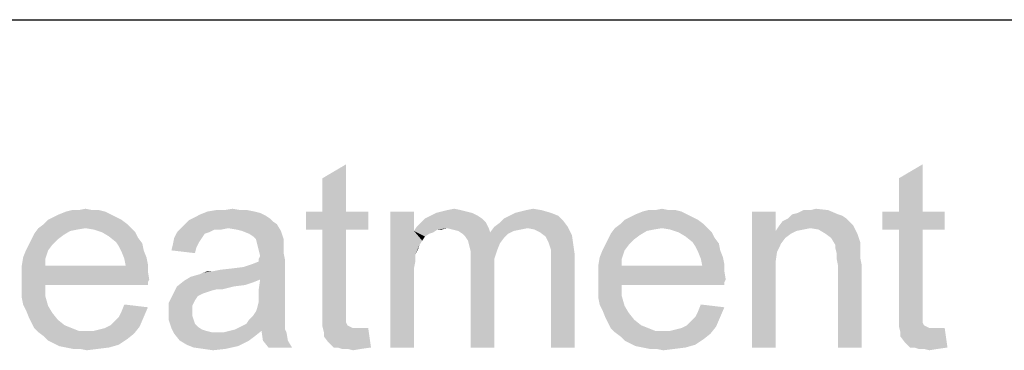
# Paper-space layout '61767N-2-A-2_1_2' of a CAD drawing. Header units: millimetres. Extents: x 0 to 594, y 1 to 420.
# Tile 28 of 83: x 430.89 to 441.41, y 68.63 to 72.16. Entities that reach past the tile are written whole.
import ezdxf

# ---------------------------------------------------------------- set-up
doc = ezdxf.new("R2010")
doc.units = ezdxf.units.MM
doc.header["$LTSCALE"] = 32.67
doc.layers.add('61767N-2-A-2_DXF_FORMAT', color=7, linetype='CONTINUOUS')
doc.layers.add('DETAIL', color=7, linetype='CONTINUOUS')

psp = doc.layouts.new('61767N-2-A-2_1_2')

# ---------------------------------------------------------------- linework, layer by layer
at = {"layer": '61767N-2-A-2_DXF_FORMAT', "color": 2, "linetype": 'Continuous'}
psp.add_line((409, 72.162), (484, 72.162), dxfattribs=at)
at = {"layer": 'DETAIL', "color": 2, "linetype": 'Continuous'}
for points in [[(434.1259, 70.1139), (434.1259, 70.4694), (434.3778, 70.6176)], [(434.1259, 70.1139), (434.3778, 70.6176), (434.3778, 70.1139)], [(440.2889, 70.1139), (440.2889, 70.4694), (440.5407, 70.6176)], [(440.2889, 70.1139), (440.5407, 70.6176), (440.5407, 70.1139)], [(431.8, 70.1139), (431.3111, 70.0842), (431.3852, 70.1139)], [(431.3111, 70.0842), (431.8, 70.1139), (431.8593, 70.0842)], [(431.6667, 70.1287), (431.7407, 70.1287), (431.3852, 70.1139)], [(431.5185, 70.1287), (431.6667, 70.1287), (431.3852, 70.1139)], [(431.5185, 70.1287), (431.3852, 70.1139), (431.4444, 70.1287)], [(431.3852, 70.1139), (431.7407, 70.1287), (431.8, 70.1139)], [(431.5185, 70.1287), (431.5926, 70.1435), (431.6667, 70.1287)], [(433.4, 70.1139), (433.4593, 70.099), (432.8222, 70.0842)], [(433.4, 70.1139), (432.8222, 70.0842), (432.8963, 70.1139)], [(433.2519, 70.1287), (433.3259, 70.1287), (432.8963, 70.1139)], [(433.0741, 70.1287), (433.2519, 70.1287), (432.8963, 70.1139)], [(433.0741, 70.1287), (432.8963, 70.1139), (432.9852, 70.1287)], [(432.8963, 70.1139), (433.3259, 70.1287), (433.4, 70.1139)], [(433.0741, 70.1287), (433.163, 70.1435), (433.2519, 70.1287)], [(434.3778, 70.1139), (434.6148, 70.1139), (433.9482, 69.9213)], [(434.1259, 70.1139), (434.3778, 70.1139), (433.9482, 69.9213)], [(434.1259, 70.1139), (433.9482, 69.9213), (433.9482, 70.1139)], [(434.1259, 69.9213), (433.9482, 69.9213), (434.6148, 70.1139)], [(434.3778, 69.9213), (434.1259, 69.9213), (434.6148, 70.1139)], [(434.3778, 69.9213), (434.6148, 70.1139), (434.6148, 69.9213)], [(435.1037, 70.1139), (435.1037, 69.9064), (434.8519, 68.662)], [(435.1037, 70.1139), (434.8519, 68.662), (434.8519, 70.1139)], [(435.6667, 70.1139), (435.3407, 70.099), (435.4, 70.1139)], [(435.3407, 70.099), (435.6667, 70.1139), (435.7259, 70.099)], [(435.6074, 70.1287), (435.4, 70.1139), (435.4593, 70.1287)], [(435.4, 70.1139), (435.6074, 70.1287), (435.6667, 70.1139)], [(435.4593, 70.1287), (435.5333, 70.1435), (435.6074, 70.1287)], [(436.1852, 70.099), (436.2444, 70.1139), (436.4667, 70.1287)], [(436.1852, 70.099), (436.4667, 70.1287), (436.5704, 70.099)], [(436.4667, 70.1287), (436.2444, 70.1139), (436.3037, 70.1287)], [(436.3037, 70.1287), (436.3778, 70.1435), (436.4667, 70.1287)], [(437.963, 70.1139), (437.4741, 70.0842), (437.5482, 70.1139)], [(437.4741, 70.0842), (437.963, 70.1139), (438.0222, 70.0842)], [(437.8296, 70.1287), (437.9037, 70.1287), (437.5482, 70.1139)], [(437.6815, 70.1287), (437.8296, 70.1287), (437.5482, 70.1139)], [(437.6815, 70.1287), (437.5482, 70.1139), (437.6074, 70.1287)], [(437.5482, 70.1139), (437.9037, 70.1287), (437.963, 70.1139)], [(437.6815, 70.1287), (437.7556, 70.1435), (437.8296, 70.1287)], [(438.9704, 70.1139), (438.9704, 69.9064), (438.7185, 68.662)], [(438.9704, 70.1139), (438.7185, 68.662), (438.7185, 70.1139)], [(439.1482, 70.0842), (439.2074, 70.099), (439.5333, 70.1287)], [(439.1482, 70.0842), (439.5333, 70.1287), (439.637, 70.0842)], [(439.3407, 70.1287), (439.5333, 70.1287), (439.2074, 70.099)], [(439.3407, 70.1287), (439.2074, 70.099), (439.2667, 70.1287)], [(439.3407, 70.1287), (439.4, 70.1435), (439.5333, 70.1287)], [(440.5407, 70.1139), (440.7778, 70.1139), (440.1111, 69.9213)], [(440.2889, 70.1139), (440.5407, 70.1139), (440.1111, 69.9213)], [(440.2889, 70.1139), (440.1111, 69.9213), (440.1111, 70.1139)], [(440.2889, 69.9213), (440.1111, 69.9213), (440.7778, 70.1139)], [(440.5407, 69.9213), (440.2889, 69.9213), (440.7778, 70.1139)], [(440.5407, 69.9213), (440.7778, 70.1139), (440.7778, 69.9213)], [(431.9778, 70.025), (431.1482, 69.9805), (431.1926, 70.025)], [(431.1482, 69.9805), (431.9778, 70.025), (432.037, 69.9805)], [(431.9185, 70.0546), (431.1926, 70.025), (431.2519, 70.0546)], [(431.1926, 70.025), (431.9185, 70.0546), (431.9778, 70.025)], [(431.8593, 70.0842), (431.2519, 70.0546), (431.3111, 70.0842)], [(431.2519, 70.0546), (431.8593, 70.0842), (431.9185, 70.0546)], [(433.5926, 70.0101), (432.6593, 69.9805), (432.7037, 70.025)], [(432.6593, 69.9805), (433.5926, 70.0101), (433.637, 69.9805)], [(433.563, 70.0398), (432.7037, 70.025), (432.763, 70.0546)], [(432.7037, 70.025), (433.563, 70.0398), (433.5926, 70.0101)], [(433.5185, 70.0694), (432.763, 70.0546), (432.8222, 70.0842)], [(432.763, 70.0546), (433.5185, 70.0694), (433.563, 70.0398)], [(432.8222, 70.0842), (433.4593, 70.099), (433.5185, 70.0694)], [(435.8296, 70.0398), (435.1778, 69.9953), (435.2222, 70.0398)], [(435.1778, 69.9953), (435.8296, 70.0398), (435.8741, 69.9953)], [(435.7852, 70.0694), (435.2222, 70.0398), (435.2815, 70.0694)], [(435.2222, 70.0398), (435.7852, 70.0694), (435.8296, 70.0398)], [(435.7259, 70.099), (435.2815, 70.0694), (435.3407, 70.099)], [(435.2815, 70.0694), (435.7259, 70.099), (435.7852, 70.0694)], [(435.963, 69.9509), (436.0222, 69.9953), (436.7037, 70.0101)], [(435.963, 69.9509), (436.7037, 70.0101), (436.7482, 69.9509)], [(436.7037, 70.0101), (436.0222, 69.9953), (436.0667, 70.0398)], [(436.6444, 70.0694), (436.0667, 70.0398), (436.1259, 70.0694)], [(436.0667, 70.0398), (436.6444, 70.0694), (436.7037, 70.0101)], [(436.5704, 70.099), (436.1259, 70.0694), (436.1852, 70.099)], [(436.1259, 70.0694), (436.5704, 70.099), (436.6444, 70.0694)], [(438.1407, 70.025), (437.3111, 69.9805), (437.3556, 70.025)], [(437.3111, 69.9805), (438.1407, 70.025), (438.2, 69.9805)], [(438.0815, 70.0546), (437.3556, 70.025), (437.4148, 70.0546)], [(437.3556, 70.025), (438.0815, 70.0546), (438.1407, 70.025)], [(438.0222, 70.0842), (437.4148, 70.0546), (437.4741, 70.0842)], [(437.4148, 70.0546), (438.0222, 70.0842), (438.0815, 70.0546)], [(439.7704, 69.9953), (439, 69.9509), (439.0444, 70.0101)], [(439.7259, 70.0398), (439.0444, 70.0101), (439.1037, 70.0398)], [(439.0444, 70.0101), (439.7259, 70.0398), (439.7704, 69.9953)], [(439.637, 70.0842), (439.6815, 70.0694), (439.1037, 70.0398)], [(439.637, 70.0842), (439.1037, 70.0398), (439.1482, 70.0842)], [(439.1037, 70.0398), (439.6815, 70.0694), (439.7259, 70.0398)], [(431.5926, 69.9361), (431.5037, 69.9213), (431.0444, 69.8768)], [(431.5926, 69.9361), (431.0444, 69.8768), (431.0889, 69.9361)], [(431.5037, 69.9213), (431.4296, 69.9064), (431.0444, 69.8768)], [(431.0444, 69.8768), (431.4296, 69.9064), (431.3556, 69.862)], [(432.037, 69.9805), (431.0889, 69.9361), (431.1482, 69.9805)], [(431.5926, 69.9361), (431.0889, 69.9361), (432.037, 69.9805)], [(431.5926, 69.9361), (432.037, 69.9805), (432.0815, 69.9361)], [(432.0815, 69.9361), (431.6815, 69.9213), (431.5926, 69.9361)], [(431.7704, 69.8916), (431.6815, 69.9213), (432.0815, 69.9361)], [(431.7704, 69.8916), (432.0815, 69.9361), (432.1259, 69.8916)], [(433.1185, 69.9361), (432.9704, 69.9213), (432.5704, 69.8916)], [(433.1185, 69.9361), (432.5704, 69.8916), (432.6148, 69.9361)], [(432.5704, 69.8916), (432.9704, 69.9213), (432.9111, 69.8916)], [(433.637, 69.9805), (432.6148, 69.9361), (432.6593, 69.9805)], [(433.1185, 69.9361), (432.6148, 69.9361), (433.637, 69.9805)], [(432.9704, 69.9213), (433.1185, 69.9361), (433.0444, 69.9213)], [(433.2074, 69.9213), (433.1185, 69.9361), (433.637, 69.9805)], [(433.2667, 69.9064), (433.2074, 69.9213), (433.637, 69.9805)], [(433.2667, 69.9064), (433.637, 69.9805), (433.6815, 69.9064)], [(433.6815, 69.9064), (433.3407, 69.8768), (433.2667, 69.9064)], [(433.3852, 69.8472), (433.3407, 69.8768), (433.6815, 69.9064)], [(433.4148, 69.8176), (433.3852, 69.8472), (433.6815, 69.9064)], [(433.4148, 69.8176), (433.6815, 69.9064), (433.7111, 69.8176)], [(434.3778, 69.9213), (434.1259, 69.0768), (434.1259, 69.9213)], [(434.1259, 69.0768), (434.3778, 69.9213), (434.3778, 69.062)], [(435.1037, 69.9064), (435.1185, 69.6546), (434.8519, 68.662)], [(435.4593, 69.9361), (435.1037, 69.9064), (435.1333, 69.9509)], [(435.4593, 69.9361), (435.3556, 69.9213), (435.1037, 69.9064)], [(435.1037, 69.9064), (435.3556, 69.9213), (435.3111, 69.8916)], [(435.1037, 69.9064), (435.3111, 69.8916), (435.2667, 69.8768)], [(435.1037, 69.9064), (435.2667, 69.8768), (435.2222, 69.8472)], [(435.1037, 69.9064), (435.2222, 69.8472), (435.1926, 69.8027)], [(435.1037, 69.9064), (435.1926, 69.8027), (435.163, 69.7583)], [(435.1037, 69.9064), (435.163, 69.7583), (435.1185, 69.6546)], [(435.8741, 69.9953), (435.1333, 69.9509), (435.1778, 69.9953)], [(435.4593, 69.9361), (435.1333, 69.9509), (435.8741, 69.9953)], [(435.3556, 69.9213), (435.4593, 69.9361), (435.4, 69.9213)], [(435.4593, 69.9361), (435.8741, 69.9953), (435.9037, 69.9361)], [(435.9037, 69.9361), (435.5185, 69.9213), (435.4593, 69.9361)], [(435.5778, 69.9064), (435.5185, 69.9213), (435.9037, 69.9361)], [(435.5778, 69.9064), (435.9037, 69.9361), (435.9185, 69.8916)], [(435.9185, 69.8916), (435.6222, 69.8768), (435.5778, 69.9064)], [(436.3185, 69.9361), (435.9185, 69.8916), (435.963, 69.9509)], [(436.3185, 69.9361), (436.2444, 69.9213), (435.9185, 69.8916)], [(436.2444, 69.9213), (436.1704, 69.9064), (435.9185, 69.8916)], [(435.9185, 69.8916), (436.1704, 69.9064), (436.1111, 69.8768)], [(435.963, 69.9509), (436.7482, 69.9509), (436.3185, 69.9361)], [(436.3926, 69.9213), (436.3185, 69.9361), (436.7482, 69.9509)], [(436.4519, 69.8916), (436.3926, 69.9213), (436.7482, 69.9509)], [(436.4519, 69.8916), (436.7482, 69.9509), (436.7926, 69.862)], [(437.7556, 69.9361), (437.6667, 69.9213), (437.2074, 69.8768)], [(437.7556, 69.9361), (437.2074, 69.8768), (437.2519, 69.9361)], [(437.6667, 69.9213), (437.5926, 69.9064), (437.2074, 69.8768)], [(437.2074, 69.8768), (437.5926, 69.9064), (437.5185, 69.862)], [(438.2, 69.9805), (437.2519, 69.9361), (437.3111, 69.9805)], [(437.7556, 69.9361), (437.2519, 69.9361), (438.2, 69.9805)], [(437.7556, 69.9361), (438.2, 69.9805), (438.2444, 69.9361)], [(438.2444, 69.9361), (437.8444, 69.9213), (437.7556, 69.9361)], [(437.9333, 69.8916), (437.8444, 69.9213), (438.2444, 69.9361)], [(437.9333, 69.8916), (438.2444, 69.9361), (438.2889, 69.8916)], [(438.9704, 69.9064), (438.9852, 69.6842), (438.7185, 68.662)], [(439.3407, 69.9361), (438.9704, 69.9064), (439, 69.9509)], [(439.3407, 69.9361), (439.2667, 69.9213), (438.9704, 69.9064)], [(438.9704, 69.9064), (439.2667, 69.9213), (439.1926, 69.9064)], [(438.9704, 69.9064), (439.1926, 69.9064), (439.1333, 69.8768)], [(438.9704, 69.9064), (439.1333, 69.8768), (439.0741, 69.8324)], [(438.9704, 69.9064), (439.0741, 69.8324), (439.0296, 69.7731)], [(438.9704, 69.9064), (439.0296, 69.7731), (438.9852, 69.6842)], [(439.7704, 69.9953), (439.8, 69.9657), (439, 69.9509)], [(439.3407, 69.9361), (439, 69.9509), (439.8, 69.9657)], [(439.4296, 69.9213), (439.3407, 69.9361), (439.8, 69.9657)], [(439.5037, 69.8768), (439.4296, 69.9213), (439.8, 69.9657)], [(439.5037, 69.8768), (439.8, 69.9657), (439.8444, 69.8768)], [(440.5407, 69.9213), (440.2889, 69.0768), (440.2889, 69.9213)], [(440.2889, 69.0768), (440.5407, 69.9213), (440.5407, 69.062)], [(431.2963, 69.8176), (430.9852, 69.7583), (431.0148, 69.8176)], [(430.9852, 69.7583), (431.2963, 69.8176), (431.237, 69.7583)], [(431.3556, 69.862), (431.0148, 69.8176), (431.0444, 69.8768)], [(431.0148, 69.8176), (431.3556, 69.862), (431.2963, 69.8176)], [(432.1259, 69.8916), (431.8444, 69.8472), (431.7704, 69.8916)], [(431.8444, 69.8472), (432.1259, 69.8916), (432.1556, 69.8324)], [(432.1556, 69.8324), (431.9185, 69.7879), (431.8444, 69.8472)], [(431.9185, 69.7879), (432.1556, 69.8324), (432.2, 69.7731)], [(432.2, 69.7731), (431.9482, 69.7435), (431.9185, 69.7879)], [(432.837, 69.8324), (432.8074, 69.7879), (432.5259, 69.7583)], [(432.837, 69.8324), (432.5259, 69.7583), (432.5407, 69.8324)], [(432.5259, 69.7583), (432.8074, 69.7879), (432.7778, 69.7287)], [(432.9111, 69.8916), (432.8667, 69.8768), (432.5407, 69.8324)], [(432.9111, 69.8916), (432.5407, 69.8324), (432.5704, 69.8916)], [(432.5407, 69.8324), (432.8667, 69.8768), (432.837, 69.8324)], [(433.7111, 69.8176), (433.4296, 69.7583), (433.4148, 69.8176)], [(433.7111, 69.8176), (433.7111, 69.7731), (433.4296, 69.7583)], [(436.1111, 69.8768), (435.6222, 69.8768), (435.9185, 69.8916)], [(436.1111, 69.8768), (435.6519, 69.8472), (435.6222, 69.8768)], [(435.6519, 69.8472), (436.1111, 69.8768), (436.0667, 69.8324)], [(436.0667, 69.8324), (435.6815, 69.8027), (435.6519, 69.8472)], [(435.6815, 69.8027), (436.0667, 69.8324), (436.0222, 69.7731)], [(436.0222, 69.7731), (435.6963, 69.7435), (435.6815, 69.8027)], [(436.7926, 69.862), (436.5111, 69.8472), (436.4519, 69.8916)], [(436.5407, 69.7879), (436.5111, 69.8472), (436.7926, 69.862)], [(436.5407, 69.7879), (436.7926, 69.862), (436.8074, 69.7583)], [(436.8074, 69.7583), (436.5556, 69.7435), (436.5407, 69.7879)], [(437.4593, 69.8176), (437.1482, 69.7583), (437.1778, 69.8176)], [(437.1482, 69.7583), (437.4593, 69.8176), (437.4, 69.7583)], [(437.5185, 69.862), (437.1778, 69.8176), (437.2074, 69.8768)], [(437.1778, 69.8176), (437.5185, 69.862), (437.4593, 69.8176)], [(438.2889, 69.8916), (438.0074, 69.8472), (437.9333, 69.8916)], [(438.0074, 69.8472), (438.2889, 69.8916), (438.3185, 69.8324)], [(438.3185, 69.8324), (438.0815, 69.7879), (438.0074, 69.8472)], [(438.0815, 69.7879), (438.3185, 69.8324), (438.363, 69.7731)], [(438.363, 69.7731), (438.1111, 69.7435), (438.0815, 69.7879)], [(439.8444, 69.8768), (439.563, 69.8324), (439.5037, 69.8768)], [(439.563, 69.8324), (439.8444, 69.8768), (439.8741, 69.7879)], [(439.8741, 69.7879), (439.6074, 69.7583), (439.563, 69.8324)], [(439.6074, 69.7583), (439.8741, 69.7879), (439.8741, 69.7435)], [(431.1926, 69.699), (430.9259, 69.625), (430.9556, 69.699)], [(430.9259, 69.625), (431.1926, 69.699), (431.163, 69.6101)], [(431.237, 69.7583), (430.9556, 69.699), (430.9852, 69.7583)], [(430.9556, 69.699), (431.237, 69.7583), (431.1926, 69.699)], [(431.9482, 69.7435), (432.2, 69.7731), (432.2148, 69.699)], [(432.2148, 69.699), (431.9778, 69.6842), (431.9482, 69.7435)], [(431.9778, 69.6842), (432.2148, 69.699), (432.2444, 69.625)], [(432.2444, 69.625), (432.0074, 69.6101), (431.9778, 69.6842)], [(432.7778, 69.7287), (432.5111, 69.699), (432.5259, 69.7583)], [(432.5111, 69.699), (432.7778, 69.7287), (432.763, 69.6694)], [(433.4296, 69.7583), (433.7111, 69.7731), (433.7111, 69.7287)], [(433.7111, 69.7287), (433.4444, 69.699), (433.4296, 69.7583)], [(433.4444, 69.699), (433.7111, 69.7287), (433.7111, 69.6694)], [(433.7111, 69.6694), (433.4593, 69.6398), (433.4444, 69.699)], [(435.163, 69.7583), (435.1482, 69.7139), (435.1185, 69.6546)], [(435.6963, 69.7435), (436.0222, 69.7731), (435.9926, 69.699)], [(435.9926, 69.699), (435.7111, 69.6842), (435.6963, 69.7435)], [(435.7111, 69.6842), (435.9926, 69.699), (435.963, 69.6101)], [(435.963, 69.6101), (435.7111, 69.5953), (435.7111, 69.6842)], [(436.5704, 69.699), (436.5556, 69.7435), (436.8074, 69.7583)], [(436.5704, 69.699), (436.8074, 69.7583), (436.8222, 69.6546)], [(436.8222, 69.6546), (436.5704, 69.6398), (436.5704, 69.699)], [(437.3556, 69.699), (437.0889, 69.625), (437.1185, 69.699)], [(437.0889, 69.625), (437.3556, 69.699), (437.3259, 69.6101)], [(437.4, 69.7583), (437.1185, 69.699), (437.1482, 69.7583)], [(437.1185, 69.699), (437.4, 69.7583), (437.3556, 69.699)], [(438.1111, 69.7435), (438.363, 69.7731), (438.3778, 69.699)], [(438.3778, 69.699), (438.1407, 69.6842), (438.1111, 69.7435)], [(438.1407, 69.6842), (438.3778, 69.699), (438.4074, 69.625)], [(438.4074, 69.625), (438.1704, 69.6101), (438.1407, 69.6842)], [(438.9852, 69.6842), (438.9704, 69.5805), (438.7185, 68.662)], [(439.8741, 69.7435), (439.6074, 69.7287), (439.6074, 69.7583)], [(439.6074, 69.7287), (439.8741, 69.7435), (439.8741, 69.6842)], [(439.8741, 69.6842), (439.6222, 69.6694), (439.6074, 69.7287)], [(439.6222, 69.6694), (439.8741, 69.6842), (439.8741, 69.625)], [(431.163, 69.6101), (430.9111, 69.5361), (430.9259, 69.625)], [(430.9111, 69.5361), (431.163, 69.6101), (431.163, 69.5361)], [(432.0074, 69.6101), (432.2444, 69.625), (432.2593, 69.5509)], [(432.2593, 69.5509), (432.0222, 69.5361), (432.0074, 69.6101)], [(432.7185, 69.4176), (433.2815, 69.5213), (433.7259, 69.5953)], [(433.4593, 69.3879), (432.7185, 69.4176), (433.7259, 69.5953)], [(433.2815, 69.5213), (433.3704, 69.5509), (433.7259, 69.5953)], [(433.3704, 69.5509), (433.4444, 69.5805), (433.7259, 69.5953)], [(433.4444, 69.6101), (433.4593, 69.6398), (433.7111, 69.6694)], [(433.4444, 69.6101), (433.7111, 69.6694), (433.7259, 69.5953)], [(433.7259, 69.5953), (433.4444, 69.5805), (433.4444, 69.6101)], [(433.4444, 69.2842), (433.4593, 69.3879), (433.7259, 69.5953)], [(433.4444, 69.2842), (433.7259, 69.5953), (433.7259, 69.2694)], [(435.1185, 69.6546), (435.1185, 69.5805), (434.8519, 68.662)], [(435.1185, 69.5805), (435.1037, 69.5064), (434.8519, 68.662)], [(435.7111, 69.5953), (435.963, 69.6101), (435.963, 69.5064)], [(435.963, 69.5064), (435.7111, 68.662), (435.7111, 69.5953)], [(436.5704, 69.5657), (436.5704, 69.6398), (436.8222, 69.6546)], [(436.5704, 68.662), (436.5704, 69.5657), (436.8222, 69.6546)], [(436.5704, 68.662), (436.8222, 69.6546), (436.8222, 68.662)], [(437.3259, 69.6101), (437.0741, 69.5361), (437.0889, 69.625)], [(437.0741, 69.5361), (437.3259, 69.6101), (437.3259, 69.5361)], [(438.1704, 69.6101), (438.4074, 69.625), (438.4222, 69.5509)], [(438.4222, 69.5509), (438.1852, 69.5361), (438.1704, 69.6101)], [(438.9704, 69.5805), (438.9704, 69.4472), (438.7185, 68.662)], [(439.8741, 69.625), (439.6222, 69.6101), (439.6222, 69.6694)], [(439.6222, 69.6101), (439.8741, 69.625), (439.8889, 69.5509)], [(439.8889, 69.5509), (439.637, 69.5361), (439.6222, 69.6101)], [(432.0222, 69.5361), (432.2593, 69.4768), (430.9111, 69.462)], [(431.163, 69.5361), (432.0222, 69.5361), (430.9111, 69.462)], [(431.163, 69.5361), (430.9111, 69.462), (430.9111, 69.5361)], [(430.9111, 69.462), (432.2593, 69.4768), (432.2741, 69.3879)], [(432.0222, 69.5361), (432.2593, 69.5509), (432.2593, 69.4768)], [(432.7185, 69.4176), (432.8222, 69.4472), (433.2815, 69.5213)], [(432.8222, 69.4472), (432.8519, 69.462), (433.2815, 69.5213)], [(432.8519, 69.462), (432.9556, 69.4768), (433.2815, 69.5213)], [(432.9556, 69.4768), (432.8519, 69.462), (432.8963, 69.4768)], [(432.9556, 69.4768), (433.163, 69.5064), (433.2815, 69.5213)], [(432.9556, 69.4768), (433.0296, 69.4916), (433.163, 69.5064)], [(435.1037, 69.5064), (435.1037, 69.4027), (434.8519, 68.662)], [(435.7111, 68.662), (435.963, 69.5064), (435.963, 68.662)], [(438.1852, 69.5361), (438.4222, 69.4768), (437.0741, 69.462)], [(437.3259, 69.5361), (438.1852, 69.5361), (437.0741, 69.462)], [(437.3259, 69.5361), (437.0741, 69.462), (437.0741, 69.5361)], [(437.0741, 69.462), (438.4222, 69.4768), (438.437, 69.3879)], [(438.1852, 69.5361), (438.4222, 69.5509), (438.4222, 69.4768)], [(439.637, 68.662), (439.637, 69.5361), (439.8889, 69.5509)], [(439.637, 68.662), (439.8889, 69.5509), (439.8889, 68.662)], [(432.2741, 69.3879), (430.9111, 69.3731), (430.9111, 69.462)], [(430.9111, 69.3731), (432.2741, 69.3879), (432.2593, 69.3583)], [(430.9111, 69.3731), (432.2593, 69.3583), (431.163, 69.3287)], [(431.163, 69.3287), (430.9111, 69.2842), (430.9111, 69.3731)], [(433.3852, 69.3583), (432.5704, 69.3139), (432.6444, 69.3731)], [(433.4593, 69.3879), (432.6444, 69.3731), (432.7185, 69.4176)], [(432.6444, 69.3731), (433.4593, 69.3879), (433.3852, 69.3583)], [(434.8519, 68.662), (435.1037, 69.4027), (435.1037, 68.662)], [(438.437, 69.3879), (437.0741, 69.3731), (437.0741, 69.462)], [(437.0741, 69.3731), (438.437, 69.3879), (438.4222, 69.3583)], [(437.0741, 69.3731), (438.4222, 69.3583), (437.3259, 69.3287)], [(437.3259, 69.3287), (437.0741, 69.2842), (437.0741, 69.3731)], [(438.7185, 68.662), (438.9704, 69.4472), (438.9704, 68.662)], [(430.9111, 69.2842), (431.163, 69.3287), (431.163, 69.2101)], [(431.163, 69.2101), (430.9111, 69.1953), (430.9111, 69.2842)], [(431.163, 69.3287), (432.2593, 69.3583), (432.2593, 69.3287)], [(433.1778, 69.3139), (433, 69.2842), (432.5259, 69.225)], [(433.1778, 69.3139), (432.5259, 69.225), (432.5704, 69.3139)], [(433, 69.2842), (432.9407, 69.2694), (432.5259, 69.225)], [(432.9407, 69.2694), (432.8963, 69.2546), (432.5259, 69.225)], [(433.3852, 69.3583), (433.2963, 69.3287), (432.5704, 69.3139)], [(432.5704, 69.3139), (433.2963, 69.3287), (433.1778, 69.3139)], [(433, 69.2842), (433.1778, 69.3139), (433.0593, 69.2842)], [(433.7259, 69.2694), (433.4444, 69.2101), (433.4444, 69.2842)], [(433.4444, 69.2101), (433.7259, 69.2694), (433.7259, 69.1805)], [(437.0741, 69.2842), (437.3259, 69.3287), (437.3259, 69.2101)], [(437.3259, 69.2101), (437.0741, 69.1953), (437.0741, 69.2842)], [(437.3259, 69.3287), (438.4222, 69.3583), (438.4222, 69.3287)], [(430.9259, 69.1213), (430.9111, 69.1953), (431.163, 69.2101)], [(430.9259, 69.1213), (431.163, 69.2101), (431.1926, 69.1064)], [(432.7926, 69.2101), (432.4815, 69.1361), (432.5259, 69.225)], [(432.7926, 69.2101), (432.763, 69.1657), (432.4815, 69.1361)], [(432.4815, 69.1361), (432.763, 69.1657), (432.7333, 69.1064)], [(432.8963, 69.2546), (432.8519, 69.2398), (432.5259, 69.225)], [(432.5259, 69.225), (432.8519, 69.2398), (432.7926, 69.2101)], [(433.7259, 69.1805), (433.4444, 69.1509), (433.4444, 69.2101)], [(433.4444, 69.1509), (433.7259, 69.1805), (433.7259, 69.1064)], [(437.0889, 69.1213), (437.0741, 69.1953), (437.3259, 69.2101)], [(437.0889, 69.1213), (437.3259, 69.2101), (437.3556, 69.1064)], [(431.1926, 69.1064), (430.9556, 69.062), (430.9259, 69.1213)], [(430.9556, 69.062), (431.1926, 69.1064), (431.237, 69.0324)], [(431.237, 69.0324), (430.9852, 68.9879), (430.9556, 69.062)], [(431.9482, 68.9879), (431.9778, 69.0472), (432.2593, 69.0916)], [(431.9482, 68.9879), (432.2593, 69.0916), (432.2148, 68.9879)], [(432.2593, 69.0916), (431.9778, 69.0472), (432.0074, 69.1213)], [(432.7333, 69.1064), (432.4815, 69.0324), (432.4815, 69.1361)], [(432.7333, 69.1064), (432.7333, 69.0472), (432.4815, 69.0324)], [(433.4148, 69.0472), (433.4296, 69.0916), (433.7259, 69.1064)], [(433.4148, 69.0472), (433.7259, 69.1064), (433.7259, 69.0472)], [(433.7259, 69.1064), (433.4296, 69.0916), (433.4444, 69.1509)], [(434.3778, 69.062), (434.1259, 68.9731), (434.1259, 69.0768)], [(434.3778, 69.062), (434.3778, 69.0176), (434.1259, 68.9731)], [(437.3556, 69.1064), (437.1185, 69.062), (437.0889, 69.1213)], [(437.1185, 69.062), (437.3556, 69.1064), (437.4, 69.0324)], [(437.4, 69.0324), (437.1482, 68.9879), (437.1185, 69.062)], [(438.1111, 68.9879), (438.1407, 69.0472), (438.4222, 69.0916)], [(438.1111, 68.9879), (438.4222, 69.0916), (438.3778, 68.9879)], [(438.4222, 69.0916), (438.1407, 69.0472), (438.1704, 69.1213)], [(440.5407, 69.062), (440.2889, 68.9731), (440.2889, 69.0768)], [(440.5407, 69.062), (440.5407, 69.0176), (440.2889, 68.9731)], [(430.9852, 68.9879), (431.237, 69.0324), (431.2963, 68.9583)], [(431.2963, 68.9583), (431.0148, 68.9287), (430.9852, 68.9879)], [(431.0148, 68.9287), (431.2963, 68.9583), (431.3704, 68.899)], [(431.8593, 68.899), (431.9037, 68.9435), (432.2148, 68.9879)], [(431.8593, 68.899), (432.2148, 68.9879), (432.1704, 68.8842)], [(432.2148, 68.9879), (431.9037, 68.9435), (431.9482, 68.9879)], [(432.4815, 69.0324), (432.7333, 69.0472), (432.7333, 69.0027)], [(432.7333, 69.0027), (432.4815, 68.9583), (432.4815, 69.0324)], [(432.4815, 68.9583), (432.7333, 69.0027), (432.7482, 68.9583)], [(432.7482, 68.9583), (432.5111, 68.8694), (432.4815, 68.9583)], [(432.7482, 68.9583), (432.763, 68.9139), (432.5111, 68.8694)], [(433.7259, 68.9287), (433.3111, 68.9139), (433.3407, 68.9583)], [(433.7259, 68.9879), (433.3407, 68.9583), (433.3852, 69.0027)], [(433.3407, 68.9583), (433.7259, 68.9879), (433.7259, 68.9287)], [(433.7259, 69.0472), (433.3852, 69.0027), (433.4148, 69.0472)], [(433.3852, 69.0027), (433.7259, 69.0472), (433.7259, 68.9879)], [(434.1259, 68.9731), (434.3778, 69.0176), (434.3778, 68.9731)], [(434.3778, 68.9731), (434.3778, 68.9435), (434.1259, 68.8842)], [(434.3778, 68.9731), (434.1259, 68.8842), (434.1259, 68.9731)], [(437.1482, 68.9879), (437.4, 69.0324), (437.4593, 68.9583)], [(437.4593, 68.9583), (437.1778, 68.9287), (437.1482, 68.9879)], [(437.1778, 68.9287), (437.4593, 68.9583), (437.5333, 68.899)], [(438.0222, 68.899), (438.0667, 68.9435), (438.3778, 68.9879)], [(438.0222, 68.899), (438.3778, 68.9879), (438.3333, 68.8842)], [(438.3778, 68.9879), (438.0667, 68.9435), (438.1111, 68.9879)], [(440.2889, 68.9731), (440.5407, 69.0176), (440.5407, 68.9731)], [(440.5407, 68.9731), (440.5407, 68.9435), (440.2889, 68.8842)], [(440.5407, 68.9731), (440.2889, 68.8842), (440.2889, 68.9731)], [(431.3704, 68.899), (431.0444, 68.8694), (431.0148, 68.9287)], [(431.0444, 68.8694), (431.3704, 68.899), (431.4444, 68.8694)], [(431.4444, 68.8694), (431.0889, 68.825), (431.0444, 68.8694)], [(431.4444, 68.8694), (431.5185, 68.8398), (431.0889, 68.825)], [(431.6074, 68.8398), (431.6815, 68.8398), (431.0889, 68.825)], [(431.5185, 68.8398), (431.6074, 68.8398), (431.0889, 68.825)], [(432.1111, 68.8101), (431.0889, 68.825), (431.6815, 68.8398)], [(431.6815, 68.8398), (431.7407, 68.8546), (432.1704, 68.8842)], [(431.6815, 68.8398), (432.1704, 68.8842), (432.1111, 68.8101)], [(431.7407, 68.8546), (431.8, 68.8694), (432.1704, 68.8842)], [(432.1704, 68.8842), (431.8, 68.8694), (431.8593, 68.899)], [(432.763, 68.9139), (432.7926, 68.8842), (432.5111, 68.8694)], [(432.5111, 68.8694), (432.7926, 68.8842), (432.837, 68.8546)], [(432.837, 68.8546), (432.5407, 68.8101), (432.5111, 68.8694)], [(432.837, 68.8546), (432.8815, 68.8398), (432.5407, 68.8101)], [(432.8815, 68.8398), (432.9407, 68.825), (432.5407, 68.8101)], [(433.4741, 68.8398), (433.0741, 68.825), (433.1333, 68.8398)], [(433.0741, 68.825), (433.4741, 68.8398), (433.4, 68.7805)], [(433.7259, 68.8546), (433.1333, 68.8398), (433.1926, 68.8546)], [(433.4741, 68.8398), (433.1333, 68.8398), (433.7259, 68.8546)], [(433.1926, 68.8546), (433.2519, 68.8842), (433.7259, 68.899)], [(433.1926, 68.8546), (433.7259, 68.899), (433.7259, 68.8546)], [(433.7259, 68.899), (433.2519, 68.8842), (433.3111, 68.9139)], [(433.3111, 68.9139), (433.7259, 68.9287), (433.7259, 68.899)], [(433.4741, 68.8398), (433.7259, 68.8546), (433.7407, 68.825)], [(433.7407, 68.825), (433.4889, 68.7361), (433.4741, 68.8398)], [(434.3778, 68.9435), (434.3778, 68.9287), (434.1259, 68.8842)], [(434.3778, 68.9287), (434.3926, 68.899), (434.1259, 68.8842)], [(434.1259, 68.8842), (434.3926, 68.899), (434.4222, 68.8842)], [(434.4222, 68.8842), (434.1407, 68.825), (434.1259, 68.8842)], [(434.4222, 68.8842), (434.4519, 68.8694), (434.1407, 68.825)], [(434.5556, 68.8694), (434.6148, 68.8694), (434.1407, 68.825)], [(434.5111, 68.8694), (434.5556, 68.8694), (434.1407, 68.825)], [(434.4519, 68.8694), (434.5111, 68.8694), (434.1407, 68.825)], [(434.1407, 68.7805), (434.1407, 68.825), (434.6148, 68.8694)], [(434.1852, 68.7213), (434.1407, 68.7805), (434.6148, 68.8694)], [(434.2444, 68.662), (434.1852, 68.7213), (434.6148, 68.8694)], [(434.2889, 68.662), (434.2444, 68.662), (434.6148, 68.8694)], [(434.2889, 68.662), (434.6148, 68.8694), (434.6444, 68.662)], [(437.5333, 68.899), (437.2074, 68.8694), (437.1778, 68.9287)], [(437.2074, 68.8694), (437.5333, 68.899), (437.6074, 68.8694)], [(437.6074, 68.8694), (437.2519, 68.825), (437.2074, 68.8694)], [(437.6074, 68.8694), (437.6815, 68.8398), (437.2519, 68.825)], [(437.7704, 68.8398), (437.8444, 68.8398), (437.2519, 68.825)], [(437.6815, 68.8398), (437.7704, 68.8398), (437.2519, 68.825)], [(438.2741, 68.8101), (437.2519, 68.825), (437.8444, 68.8398)], [(437.8444, 68.8398), (437.9037, 68.8546), (438.3333, 68.8842)], [(437.8444, 68.8398), (438.3333, 68.8842), (438.2741, 68.8101)], [(437.9037, 68.8546), (437.963, 68.8694), (438.3333, 68.8842)], [(438.3333, 68.8842), (437.963, 68.8694), (438.0222, 68.899)], [(440.5407, 68.9435), (440.5407, 68.9287), (440.2889, 68.8842)], [(440.5407, 68.9287), (440.5556, 68.899), (440.2889, 68.8842)], [(440.2889, 68.8842), (440.5556, 68.899), (440.5852, 68.8842)], [(440.5852, 68.8842), (440.3037, 68.825), (440.2889, 68.8842)], [(440.5852, 68.8842), (440.6148, 68.8694), (440.3037, 68.825)], [(440.7185, 68.8694), (440.7778, 68.8694), (440.3037, 68.825)], [(440.6741, 68.8694), (440.7185, 68.8694), (440.3037, 68.825)], [(440.6148, 68.8694), (440.6741, 68.8694), (440.3037, 68.825)], [(440.3037, 68.7805), (440.3037, 68.825), (440.7778, 68.8694)], [(440.3482, 68.7213), (440.3037, 68.7805), (440.7778, 68.8694)], [(440.4074, 68.662), (440.3482, 68.7213), (440.7778, 68.8694)], [(440.4519, 68.662), (440.4074, 68.662), (440.7778, 68.8694)], [(440.4519, 68.662), (440.7778, 68.8694), (440.8074, 68.662)], [(432.1111, 68.8101), (431.1482, 68.7805), (431.0889, 68.825)], [(431.1482, 68.7805), (432.1111, 68.8101), (432.037, 68.7509)], [(432.037, 68.7509), (431.1926, 68.7361), (431.1482, 68.7805)], [(431.2519, 68.7064), (431.1926, 68.7361), (432.037, 68.7509)], [(431.2519, 68.7064), (432.037, 68.7509), (431.9482, 68.6916)], [(433.0148, 68.825), (433.0741, 68.825), (432.5407, 68.8101)], [(432.9407, 68.825), (433.0148, 68.825), (432.5407, 68.8101)], [(433.4, 68.7805), (432.5407, 68.8101), (433.0741, 68.825)], [(433.4, 68.7805), (432.6, 68.7361), (432.5407, 68.8101)], [(432.6, 68.7361), (433.4, 68.7805), (433.3407, 68.7361)], [(433.3407, 68.7361), (432.6741, 68.6916), (432.6, 68.7361)], [(433.3407, 68.7361), (433.2815, 68.7064), (432.6741, 68.6916)], [(433.4889, 68.7361), (433.7407, 68.825), (433.7556, 68.7361)], [(433.7556, 68.7361), (433.5482, 68.662), (433.4889, 68.7361)], [(433.5482, 68.662), (433.7556, 68.7361), (433.8, 68.662)], [(438.2741, 68.8101), (437.3111, 68.7805), (437.2519, 68.825)], [(437.3111, 68.7805), (438.2741, 68.8101), (438.2, 68.7509)], [(438.2, 68.7509), (437.3556, 68.7361), (437.3111, 68.7805)], [(437.4148, 68.7064), (437.3556, 68.7361), (438.2, 68.7509)], [(437.4148, 68.7064), (438.2, 68.7509), (438.1111, 68.6916)], [(431.9482, 68.6916), (431.3111, 68.6768), (431.2519, 68.7064)], [(431.3852, 68.662), (431.3111, 68.6768), (431.9482, 68.6916)], [(431.3852, 68.662), (431.9482, 68.6916), (431.8444, 68.662)], [(431.8444, 68.662), (431.4593, 68.6472), (431.3852, 68.662)], [(431.5333, 68.6472), (431.4593, 68.6472), (431.8444, 68.662)], [(431.5333, 68.6472), (431.8444, 68.662), (431.7259, 68.6472)], [(431.7259, 68.6472), (431.6074, 68.6324), (431.5333, 68.6472)], [(432.6741, 68.6916), (433.2815, 68.7064), (433.2222, 68.6768)], [(433.2222, 68.6768), (432.7482, 68.662), (432.6741, 68.6916)], [(432.8519, 68.6472), (432.7482, 68.662), (433.2222, 68.6768)], [(432.8519, 68.6472), (433.2222, 68.6768), (433.0889, 68.6472)], [(433.0889, 68.6472), (432.9556, 68.6324), (432.8519, 68.6472)], [(434.6444, 68.662), (434.3333, 68.6472), (434.2889, 68.662)], [(434.3926, 68.6472), (434.3333, 68.6472), (434.6444, 68.662)], [(434.3926, 68.6472), (434.6444, 68.662), (434.5407, 68.6472)], [(434.5407, 68.6472), (434.4519, 68.6324), (434.3926, 68.6472)], [(438.1111, 68.6916), (437.4741, 68.6768), (437.4148, 68.7064)], [(437.5482, 68.662), (437.4741, 68.6768), (438.1111, 68.6916)], [(437.5482, 68.662), (438.1111, 68.6916), (438.0074, 68.662)], [(438.0074, 68.662), (437.6222, 68.6472), (437.5482, 68.662)], [(437.6963, 68.6472), (437.6222, 68.6472), (438.0074, 68.662)], [(437.6963, 68.6472), (438.0074, 68.662), (437.8889, 68.6472)], [(437.8889, 68.6472), (437.7704, 68.6324), (437.6963, 68.6472)], [(440.8074, 68.662), (440.4963, 68.6472), (440.4519, 68.662)], [(440.5556, 68.6472), (440.4963, 68.6472), (440.8074, 68.662)], [(440.5556, 68.6472), (440.8074, 68.662), (440.7037, 68.6472)], [(440.7037, 68.6472), (440.6148, 68.6324), (440.5556, 68.6472)]]:
    psp.add_solid(points, dxfattribs=at)

doc.saveas('drawing.dxf')
